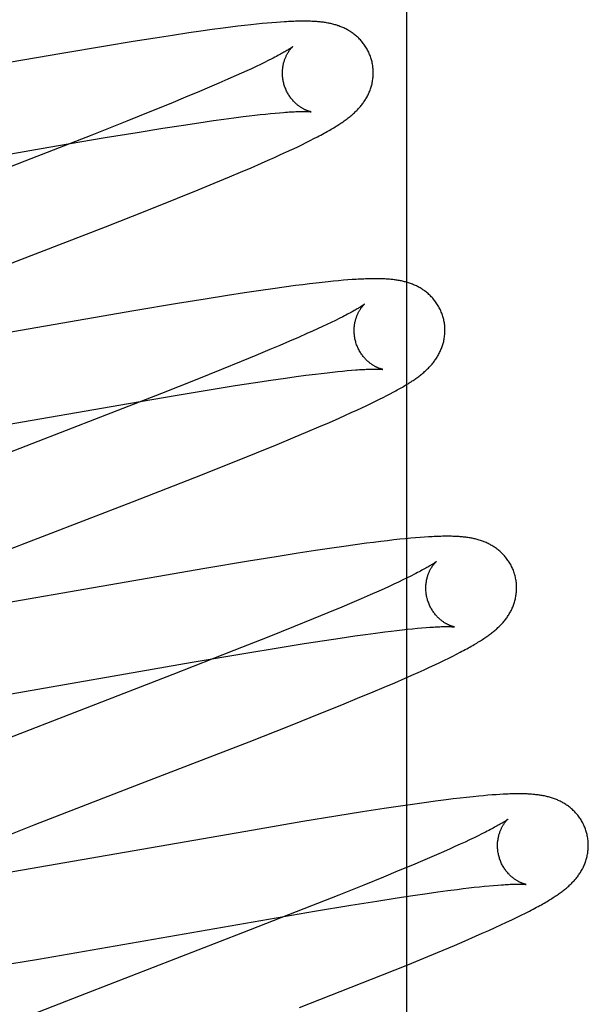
# Model space of a CAD drawing. Header units: inches. Extents: x 0 to 288, y 0 to 186.
# Tile 54 of 73: x 98.345 to 98.471, y 95.723 to 95.94. Entities that reach past the tile are written whole.
import ezdxf

# ---------------------------------------------------------------- set-up
doc = ezdxf.new("R2010")
doc.units = ezdxf.units.IN
doc.header["$LTSCALE"] = 15.847458
doc.header["$MEASUREMENT"] = 0
doc.linetypes.add('HIDDEN', pattern=[0.2, 0.1, -0.1])
doc.layers.add('DEFAULT_2', color=8, linetype='HIDDEN')

msp = doc.modelspace()

# ---------------------------------------------------------------- linework, layer by layer
at = {"layer": 'DEFAULT_2', "color": 8, "linetype": 'HIDDEN'}
for p, q in [((98.43054, 91.86159), (98.43054, 97.3621)), ((98.40273, 95.93935), (98.4018, 95.93928)), ((98.38513, 95.93734), (98.38251, 95.93696)), ((98.38766, 95.93769), (98.38513, 95.93734)), ((98.39011, 95.93802), (98.38766, 95.93769)), ((98.39171, 95.93822), (98.39011, 95.93802)), ((98.39327, 95.93842), (98.39171, 95.93822)), ((98.39476, 95.93859), (98.39327, 95.93842)), ((98.39615, 95.93875), (98.39476, 95.93859)), ((98.39744, 95.93889), (98.39615, 95.93875)), ((98.39864, 95.93901), (98.39744, 95.93889)), ((98.39976, 95.93911), (98.39864, 95.93901)), ((98.40081, 95.9392), (98.39976, 95.93911)), ((98.4018, 95.93928), (98.40081, 95.9392)), ((98.37025, 95.93506), (98.36415, 95.93407)), ((98.37513, 95.93584), (98.37025, 95.93506)), ((98.37889, 95.93642), (98.37513, 95.93584)), ((98.38251, 95.93696), (98.37889, 95.93642)), ((98.36415, 95.93407), (98.35454, 95.93245)), ((98.35454, 95.93245), (98.30465, 95.92377)), ((98.39999, 95.93085), (98.39916, 95.93044)), ((98.40076, 95.93124), (98.39999, 95.93085)), ((98.39526, 95.92859), (98.39414, 95.92808)), ((98.39632, 95.92908), (98.39526, 95.92859)), ((98.39733, 95.92955), (98.39632, 95.92908)), ((98.39827, 95.93001), (98.39733, 95.92955)), ((98.39916, 95.93044), (98.39827, 95.93001)), ((98.39112, 95.92673), (98.38915, 95.92587)), ((98.39297, 95.92755), (98.39112, 95.92673)), ((98.39414, 95.92808), (98.39297, 95.92755)), ((98.38707, 95.92497), (98.38489, 95.92405)), ((98.38915, 95.92587), (98.38707, 95.92497)), ((98.38181, 95.92276), (98.37857, 95.92142)), ((98.38489, 95.92405), (98.38181, 95.92276)), ((98.37857, 95.92142), (98.37429, 95.91968)), ((98.37429, 95.91968), (98.36884, 95.91749)), ((98.38471, 95.91716), (98.38793, 95.91763)), ((98.38793, 95.91763), (98.39023, 95.91795)), ((98.39023, 95.91795), (98.39241, 95.91824)), ((98.39241, 95.91824), (98.39448, 95.91851)), ((98.39448, 95.91851), (98.39579, 95.91867)), ((98.39579, 95.91867), (98.39705, 95.91882)), ((98.39705, 95.91882), (98.39826, 95.91896)), ((98.39826, 95.91896), (98.3994, 95.91908)), ((98.3994, 95.91908), (98.40049, 95.91919)), ((98.40049, 95.91919), (98.40152, 95.91929)), ((98.40152, 95.91929), (98.40249, 95.91937)), ((98.36884, 95.91749), (98.36113, 95.91443)), ((98.37111, 95.91504), (98.37681, 95.91596)), ((98.37681, 95.91596), (98.3813, 95.91665)), ((98.3813, 95.91665), (98.38471, 95.91716)), ((98.36113, 95.91443), (98.3477, 95.90919)), ((98.35338, 95.91206), (98.36406, 95.91387)), ((98.36406, 95.91387), (98.37111, 95.91504)), ((98.40924, 95.91322), (98.41008, 95.91365)), ((98.41008, 95.91365), (98.41086, 95.91406)), ((98.30204, 95.90313), (98.35338, 95.91206)), ((98.40402, 95.91071), (98.40522, 95.91127)), ((98.40522, 95.91127), (98.40634, 95.9118)), ((98.40634, 95.9118), (98.40738, 95.9123)), ((98.40738, 95.9123), (98.40835, 95.91278)), ((98.40835, 95.91278), (98.40924, 95.91322)), ((98.3477, 95.90919), (98.30656, 95.89323)), ((98.39999, 95.90889), (98.4014, 95.90951)), ((98.4014, 95.90951), (98.40274, 95.91012)), ((98.40274, 95.91012), (98.40402, 95.91071)), ((98.39389, 95.90624), (98.39625, 95.90725)), ((98.39625, 95.90725), (98.39853, 95.90824)), ((98.39853, 95.90824), (98.39999, 95.90889)), ((98.38808, 95.90381), (98.39145, 95.90522)), ((98.39145, 95.90522), (98.39389, 95.90624)), ((98.38457, 95.90237), (98.38808, 95.90381)), ((98.37327, 95.89783), (98.37999, 95.90052)), ((98.37999, 95.90052), (98.38457, 95.90237)), ((98.36416, 95.89424), (98.37327, 95.89783)), ((98.40353, 95.88091), (98.40098, 95.88056)), ((98.406, 95.88124), (98.40353, 95.88091)), ((98.40759, 95.88144), (98.406, 95.88124)), ((98.4091, 95.88163), (98.40759, 95.88144)), ((98.41053, 95.8818), (98.4091, 95.88163)), ((98.41189, 95.88195), (98.41053, 95.8818)), ((98.41317, 95.88209), (98.41189, 95.88195)), ((98.41438, 95.88221), (98.41317, 95.88209)), ((98.4155, 95.88232), (98.41438, 95.88221)), ((98.41657, 95.88241), (98.4155, 95.88232)), ((98.41756, 95.88249), (98.41657, 95.88241)), ((98.41851, 95.88256), (98.41756, 95.88249)), ((98.391, 95.87906), (98.38612, 95.87829)), ((98.39475, 95.87964), (98.391, 95.87906)), ((98.39837, 95.88018), (98.39475, 95.87964)), ((98.40098, 95.88056), (98.39837, 95.88018)), ((98.38001, 95.87729), (98.3704, 95.87567)), ((98.38612, 95.87829), (98.38001, 95.87729)), ((98.3704, 95.87567), (98.32048, 95.86698)), ((98.41641, 95.87438), (98.41563, 95.87399)), ((98.41192, 95.8722), (98.41085, 95.87171)), ((98.41294, 95.87268), (98.41192, 95.8722)), ((98.41389, 95.87314), (98.41294, 95.87268)), ((98.41479, 95.87357), (98.41389, 95.87314)), ((98.41563, 95.87399), (98.41479, 95.87357)), ((98.40854, 95.87066), (98.40667, 95.86983)), ((98.40972, 95.87119), (98.40854, 95.87066)), ((98.41085, 95.87171), (98.40972, 95.87119)), ((98.40259, 95.86807), (98.40039, 95.86713)), ((98.40468, 95.86897), (98.40259, 95.86807)), ((98.40667, 95.86983), (98.40468, 95.86897)), ((98.39729, 95.86584), (98.39403, 95.86449)), ((98.40039, 95.86713), (98.39729, 95.86584)), ((98.39403, 95.86449), (98.38972, 95.86274)), ((98.38972, 95.86274), (98.38425, 95.86055)), ((98.40383, 95.86086), (98.40613, 95.86118)), ((98.40613, 95.86118), (98.40831, 95.86147)), ((98.40831, 95.86147), (98.41038, 95.86173)), ((98.41038, 95.86173), (98.41169, 95.86189)), ((98.41169, 95.86189), (98.41295, 95.86204)), ((98.41295, 95.86204), (98.41415, 95.86218)), ((98.41415, 95.86218), (98.4153, 95.8623)), ((98.4153, 95.8623), (98.41638, 95.86241)), ((98.41638, 95.86241), (98.41741, 95.8625)), ((98.41741, 95.8625), (98.41837, 95.86259)), ((98.38425, 95.86055), (98.37651, 95.85748)), ((98.387, 95.85826), (98.39271, 95.85918)), ((98.39271, 95.85918), (98.3972, 95.85988)), ((98.3972, 95.85988), (98.40061, 95.86039)), ((98.40061, 95.86039), (98.40383, 95.86086)), ((98.37651, 95.85748), (98.36303, 95.85222)), ((98.36924, 95.85528), (98.37994, 95.8571)), ((98.37994, 95.8571), (98.387, 95.85826)), ((98.42535, 95.85659), (98.42611, 95.85699)), ((98.42611, 95.85699), (98.42683, 95.85736)), ((98.42683, 95.85736), (98.4275, 95.85772)), ((98.31778, 95.84633), (98.36924, 95.85528)), ((98.42065, 95.85431), (98.42172, 95.85481)), ((98.42172, 95.85481), (98.42272, 95.85529)), ((98.42272, 95.85529), (98.42365, 95.85575)), ((98.42365, 95.85575), (98.42453, 95.85618)), ((98.42453, 95.85618), (98.42535, 95.85659)), ((98.41565, 95.85204), (98.41701, 95.85265)), ((98.41701, 95.85265), (98.4183, 95.85323)), ((98.4183, 95.85323), (98.41951, 95.85378)), ((98.41951, 95.85378), (98.42065, 95.85431)), ((98.36303, 95.85222), (98.3353, 95.84148)), ((98.41116, 95.85009), (98.41348, 95.85108)), ((98.41348, 95.85108), (98.41565, 95.85204)), ((98.40542, 95.84766), (98.40875, 95.84906)), ((98.40875, 95.84906), (98.41116, 95.85009)), ((98.39745, 95.8444), (98.40197, 95.84624)), ((98.40197, 95.84624), (98.40542, 95.84766)), ((98.39177, 95.84212), (98.39745, 95.8444)), ((98.3838, 95.83896), (98.39177, 95.84212)), ((98.37007, 95.8336), (98.3838, 95.83896)), ((98.33218, 95.81892), (98.37007, 95.8336)), ((98.42162, 95.82443), (98.41917, 95.8241)), ((98.42321, 95.82463), (98.42162, 95.82443)), ((98.42477, 95.82482), (98.42321, 95.82463)), ((98.42628, 95.825), (98.42477, 95.82482)), ((98.4277, 95.82516), (98.42628, 95.825)), ((98.42902, 95.8253), (98.4277, 95.82516)), ((98.43025, 95.82543), (98.42902, 95.8253)), ((98.4314, 95.82554), (98.43025, 95.82543)), ((98.43246, 95.82563), (98.4314, 95.82554)), ((98.43346, 95.82571), (98.43246, 95.82563)), ((98.4344, 95.82578), (98.43346, 95.82571)), ((98.40663, 95.82225), (98.40175, 95.82147)), ((98.41039, 95.82282), (98.40663, 95.82225)), ((98.41401, 95.82337), (98.41039, 95.82282)), ((98.41663, 95.82374), (98.41401, 95.82337)), ((98.41917, 95.8241), (98.41663, 95.82374)), ((98.39565, 95.82047), (98.38604, 95.81885)), ((98.40175, 95.82147), (98.39565, 95.82047)), ((98.38604, 95.81885), (98.33616, 95.81017)), ((98.42872, 95.81588), (98.4277, 95.81541)), ((98.42967, 95.81634), (98.42872, 95.81588)), ((98.43057, 95.81677), (98.42967, 95.81634)), ((98.43141, 95.81719), (98.43057, 95.81677)), ((98.43219, 95.81758), (98.43141, 95.81719)), ((98.42433, 95.81387), (98.42247, 95.81305)), ((98.42551, 95.8144), (98.42433, 95.81387)), ((98.42663, 95.81491), (98.42551, 95.8144)), ((98.4277, 95.81541), (98.42663, 95.81491)), ((98.41841, 95.81129), (98.41621, 95.81036)), ((98.42049, 95.81218), (98.41841, 95.81129)), ((98.42247, 95.81305), (98.42049, 95.81218)), ((98.41313, 95.80907), (98.40989, 95.80773)), ((98.41621, 95.81036), (98.41313, 95.80907)), ((98.40989, 95.80773), (98.4056, 95.80599)), ((98.4056, 95.80599), (98.40015, 95.8038)), ((98.42363, 95.80461), (98.42572, 95.80488)), ((98.42572, 95.80488), (98.42705, 95.80505)), ((98.42705, 95.80505), (98.42833, 95.8052)), ((98.42833, 95.8052), (98.42954, 95.80534)), ((98.42954, 95.80534), (98.43071, 95.80547)), ((98.43071, 95.80547), (98.43181, 95.80558)), ((98.43181, 95.80558), (98.43285, 95.80568)), ((98.43285, 95.80568), (98.43384, 95.80577)), ((98.43384, 95.80577), (98.43476, 95.80584)), ((98.40015, 95.8038), (98.39244, 95.80075)), ((98.40792, 95.8023), (98.41243, 95.803)), ((98.41243, 95.803), (98.41586, 95.80352)), ((98.41586, 95.80352), (98.41911, 95.80399)), ((98.41911, 95.80399), (98.42143, 95.80432)), ((98.42143, 95.80432), (98.42363, 95.80461)), ((98.39244, 95.80075), (98.37902, 95.79551)), ((98.3951, 95.8002), (98.40218, 95.80137)), ((98.40218, 95.80137), (98.40792, 95.8023)), ((98.44151, 95.79999), (98.4423, 95.8004)), ((98.38327, 95.79818), (98.3951, 95.8002)), ((98.4378, 95.79816), (98.43882, 95.79865)), ((98.43882, 95.79865), (98.43977, 95.79912)), ((98.43977, 95.79912), (98.44067, 95.79956)), ((98.44067, 95.79956), (98.44151, 95.79999)), ((98.33414, 95.78963), (98.38327, 95.79818)), ((98.433, 95.79594), (98.43432, 95.79654)), ((98.43432, 95.79654), (98.43556, 95.79711)), ((98.43556, 95.79711), (98.43672, 95.79765)), ((98.43672, 95.79765), (98.4378, 95.79816)), ((98.37902, 95.79551), (98.33798, 95.77959)), ((98.42786, 95.79368), (98.43013, 95.79467)), ((98.43013, 95.79467), (98.4316, 95.79532)), ((98.4316, 95.79532), (98.433, 95.79594)), ((98.42308, 95.79165), (98.42551, 95.79268)), ((98.42551, 95.79268), (98.42786, 95.79368)), ((98.41619, 95.7888), (98.4197, 95.79025)), ((98.4197, 95.79025), (98.42308, 95.79165)), ((98.41161, 95.78695), (98.41619, 95.7888)), ((98.40489, 95.78426), (98.41161, 95.78695)), ((98.39577, 95.78067), (98.40489, 95.78426)), ((98.4392, 95.76786), (98.43682, 95.76756)), ((98.44074, 95.76805), (98.4392, 95.76786)), ((98.44225, 95.76823), (98.44074, 95.76805)), ((98.44371, 95.7684), (98.44225, 95.76823)), ((98.44515, 95.76855), (98.44371, 95.7684)), ((98.44637, 95.76867), (98.44515, 95.76855)), ((98.44742, 95.76877), (98.44637, 95.76867)), ((98.44841, 95.76885), (98.44742, 95.76877)), ((98.44933, 95.76892), (98.44841, 95.76885)), ((98.45019, 95.76898), (98.44933, 95.76892)), ((98.451, 95.76904), (98.45019, 95.76898)), ((98.45177, 95.76908), (98.451, 95.76904)), ((98.42554, 95.76594), (98.4208, 95.7652)), ((98.42917, 95.76648), (98.42554, 95.76594)), ((98.4318, 95.76686), (98.42917, 95.76648)), ((98.43435, 95.76722), (98.4318, 95.76686)), ((98.43682, 95.76756), (98.43435, 95.76722)), ((98.41487, 95.76424), (98.40761, 95.76304)), ((98.4208, 95.7652), (98.41487, 95.76424)), ((98.33649, 95.75761), (98.34847, 95.76232)), ((98.40761, 95.76304), (98.39672, 95.76119)), ((98.39672, 95.76119), (98.35137, 95.75328)), ((98.44534, 95.75949), (98.44437, 95.75903)), ((98.44624, 95.75993), (98.44534, 95.75949)), ((98.44709, 95.76034), (98.44624, 95.75993)), ((98.44788, 95.76074), (98.44709, 95.76034)), ((98.43994, 95.757), (98.43806, 95.75617)), ((98.44113, 95.75753), (98.43994, 95.757)), ((98.44227, 95.75805), (98.44113, 95.75753)), ((98.44335, 95.75855), (98.44227, 95.75805)), ((98.44437, 95.75903), (98.44335, 95.75855)), ((98.43607, 95.7553), (98.43397, 95.7544)), ((98.43806, 95.75617), (98.43607, 95.7553)), ((98.35137, 95.75328), (98.33872, 95.75113)), ((98.43176, 95.75346), (98.42865, 95.75216)), ((98.43397, 95.7544), (98.43176, 95.75346)), ((98.42538, 95.75082), (98.42106, 95.74906)), ((98.42865, 95.75216), (98.42538, 95.75082)), ((98.42106, 95.74906), (98.41558, 95.74686)), ((98.44161, 95.74811), (98.44293, 95.74827)), ((98.44293, 95.74827), (98.44419, 95.74842)), ((98.44419, 95.74842), (98.4454, 95.74856)), ((98.4454, 95.74856), (98.44655, 95.74868)), ((98.44655, 95.74868), (98.44765, 95.74879)), ((98.44765, 95.74879), (98.44867, 95.74889)), ((98.44867, 95.74889), (98.44963, 95.74898)), ((98.44963, 95.74898), (98.45056, 95.74905)), ((98.41558, 95.74686), (98.40783, 95.7438)), ((98.42393, 95.74554), (98.42842, 95.74624)), ((98.42842, 95.74624), (98.43182, 95.74675)), ((98.43182, 95.74675), (98.43504, 95.74722)), ((98.43504, 95.74722), (98.43734, 95.74754)), ((98.43734, 95.74754), (98.43953, 95.74784)), ((98.43953, 95.74784), (98.44161, 95.74811)), ((98.41017, 95.74329), (98.41823, 95.74463)), ((98.41823, 95.74463), (98.42393, 95.74554)), ((98.40783, 95.7438), (98.39434, 95.73853)), ((98.39835, 95.74127), (98.41017, 95.74329)), ((98.45363, 95.74139), (98.45471, 95.74191)), ((98.45471, 95.74191), (98.45571, 95.7424)), ((98.45571, 95.7424), (98.45665, 95.74287)), ((98.45665, 95.74287), (98.45752, 95.74332)), ((98.34941, 95.73275), (98.39835, 95.74127)), ((98.4486, 95.73906), (98.44997, 95.73969)), ((98.44997, 95.73969), (98.45127, 95.74028)), ((98.45127, 95.74028), (98.45249, 95.74085)), ((98.45249, 95.74085), (98.45363, 95.74139)), ((98.39434, 95.73853), (98.35987, 95.72518)), ((98.44337, 95.73677), (98.44566, 95.73777)), ((98.44566, 95.73777), (98.44715, 95.73842)), ((98.44715, 95.73842), (98.4486, 95.73906)), ((98.43856, 95.73473), (98.441, 95.73576)), ((98.441, 95.73576), (98.44337, 95.73677)), ((98.43073, 95.7315), (98.43516, 95.73332)), ((98.43516, 95.73332), (98.43856, 95.73473)), ((98.33899, 95.731), (98.34941, 95.73275)), ((98.42514, 95.72925), (98.43073, 95.7315)), ((98.41828, 95.72652), (98.42514, 95.72925)), ((98.35987, 95.72518), (98.34654, 95.71995)), ((98.4069, 95.72206), (98.41828, 95.72652))]:
    msp.add_line(p, q, dxfattribs=at)
for points in [[(98.42274, 95.93102), (98.42268, 95.93124), (98.4226, 95.93148), (98.42252, 95.93173), (98.42243, 95.93197), (98.42234, 95.93221), (98.42223, 95.93245), (98.42213, 95.93269), (98.42201, 95.93292), (98.4219, 95.93315), (98.42177, 95.93338), (98.42165, 95.9336), (98.42151, 95.93382), (98.42137, 95.93403), (98.42123, 95.93424), (98.42109, 95.93445), (98.42094, 95.93465), (98.42078, 95.93485), (98.42062, 95.93504), (98.42046, 95.93523), (98.42029, 95.93541), (98.42012, 95.93559), (98.41995, 95.93577), (98.41978, 95.93594), (98.4196, 95.9361), (98.41942, 95.93626), (98.41924, 95.93642), (98.41905, 95.93657), (98.41887, 95.93671), (98.41868, 95.93686), (98.41848, 95.93699), (98.41829, 95.93713), (98.41809, 95.93726), (98.41789, 95.93738), (98.41769, 95.9375), (98.41748, 95.93762), (98.41728, 95.93773), (98.41707, 95.93784), (98.41686, 95.93795), (98.41665, 95.93805), (98.41644, 95.93814), (98.41623, 95.93823), (98.41602, 95.93832), (98.4158, 95.93841), (98.41558, 95.93849), (98.41536, 95.93856), (98.41514, 95.93864), (98.41492, 95.93871), (98.41469, 95.93877), (98.41447, 95.93884), (98.41424, 95.9389), (98.41401, 95.93895), (98.41379, 95.93901), (98.41356, 95.93906), (98.41333, 95.9391), (98.4131, 95.93915), (98.41286, 95.93919), (98.41263, 95.93923), (98.4124, 95.93926), (98.41216, 95.9393), (98.41192, 95.93933), (98.41168, 95.93936), (98.41143, 95.93938), (98.41119, 95.93941), (98.41093, 95.93943), (98.41068, 95.93945), (98.41041, 95.93947), (98.41015, 95.93949), (98.40987, 95.9395), (98.40959, 95.93951), (98.40931, 95.93953), (98.40901, 95.93953), (98.40871, 95.93954), (98.4084, 95.93955), (98.40809, 95.93955), (98.40776, 95.93955), (98.40743, 95.93955), (98.40709, 95.93954), (98.40674, 95.93954), (98.40638, 95.93953), (98.40602, 95.93952), (98.40564, 95.93951), (98.40526, 95.93949), (98.40486, 95.93948), (98.40446, 95.93946), (98.40404, 95.93943), (98.40361, 95.93941), (98.40273, 95.93935)], [(98.40542, 95.93396), (98.40541, 95.93395), (98.4054, 95.93394), (98.40537, 95.93392), (98.40534, 95.9339), (98.4053, 95.93386), (98.40525, 95.93383), (98.40518, 95.93378), (98.40511, 95.93373), (98.40503, 95.93367), (98.40493, 95.9336), (98.40482, 95.93353), (98.4047, 95.93345), (98.40456, 95.93336), (98.40441, 95.93327), (98.40425, 95.93317), (98.40407, 95.93306), (98.40388, 95.93295), (98.40367, 95.93282), (98.40345, 95.93269), (98.40321, 95.93256), (98.40296, 95.93242), (98.40269, 95.93227), (98.40241, 95.93211), (98.40211, 95.93195), (98.40179, 95.93178), (98.40146, 95.93161), (98.40112, 95.93143), (98.40076, 95.93124)], [(98.40347, 95.92567), (98.40342, 95.92586), (98.40337, 95.9261), (98.40332, 95.92633), (98.40327, 95.92657), (98.40324, 95.9268), (98.4032, 95.92704), (98.40318, 95.92727), (98.40316, 95.9275), (98.40315, 95.92774), (98.40314, 95.92797), (98.40314, 95.9282), (98.40314, 95.92842), (98.40315, 95.92865), (98.40317, 95.92887), (98.40319, 95.92908), (98.40322, 95.92929), (98.40325, 95.9295), (98.40328, 95.92971), (98.40332, 95.92991), (98.40336, 95.9301), (98.4034, 95.93029), (98.40345, 95.93048), (98.4035, 95.93066), (98.40356, 95.93083), (98.40361, 95.931), (98.40367, 95.93116), (98.40373, 95.93132), (98.40379, 95.93148), (98.40385, 95.93163), (98.40392, 95.93177), (98.40398, 95.93191), (98.40405, 95.93205), (98.40411, 95.93218), (98.40418, 95.9323), (98.40425, 95.93242), (98.40431, 95.93254), (98.40438, 95.93265), (98.40444, 95.93275), (98.40451, 95.93285), (98.40457, 95.93295), (98.40464, 95.93304), (98.4047, 95.93313), (98.40476, 95.93322), (98.40482, 95.9333), (98.40488, 95.93337), (98.40494, 95.93345), (98.405, 95.93351), (98.40505, 95.93358), (98.4051, 95.93364), (98.40515, 95.93369), (98.4052, 95.93374), (98.40524, 95.93378), (98.40528, 95.93382), (98.40531, 95.93386), (98.40535, 95.93389), (98.40537, 95.93391), (98.40539, 95.93393), (98.40541, 95.93395), (98.40542, 95.93396), (98.40542, 95.93396)], [(98.41086, 95.91406), (98.41124, 95.91426), (98.4116, 95.91445), (98.41195, 95.91464), (98.41229, 95.91483), (98.41263, 95.91501), (98.41295, 95.9152), (98.41327, 95.91537), (98.41357, 95.91555), (98.41387, 95.91573), (98.41416, 95.9159), (98.41445, 95.91607), (98.41473, 95.91624), (98.415, 95.91641), (98.41526, 95.91657), (98.41552, 95.91674), (98.41577, 95.9169), (98.41602, 95.91707), (98.41626, 95.91723), (98.4165, 95.91739), (98.41673, 95.91756), (98.41696, 95.91772), (98.41718, 95.91788), (98.4174, 95.91804), (98.41761, 95.91821), (98.41782, 95.91837), (98.41802, 95.91853), (98.41822, 95.9187), (98.41842, 95.91886), (98.41861, 95.91903), (98.41879, 95.91919), (98.41898, 95.91936), (98.41915, 95.91953), (98.41933, 95.9197), (98.4195, 95.91987), (98.41967, 95.92004), (98.41983, 95.92021), (98.41999, 95.92039), (98.42015, 95.92057), (98.42031, 95.92075), (98.42046, 95.92093), (98.4206, 95.92111), (98.42074, 95.9213), (98.42088, 95.92148), (98.42102, 95.92167), (98.42115, 95.92186), (98.42128, 95.92206), (98.4214, 95.92225), (98.42153, 95.92245), (98.42164, 95.92266), (98.42176, 95.92287), (98.42187, 95.92307), (98.42198, 95.92329), (98.42208, 95.9235), (98.42218, 95.92371), (98.42227, 95.92393), (98.42236, 95.92415), (98.42245, 95.92437), (98.42253, 95.9246), (98.4226, 95.92482), (98.42267, 95.92505), (98.42274, 95.92529), (98.4228, 95.92552), (98.42286, 95.92576), (98.42291, 95.926), (98.42296, 95.92624), (98.423, 95.92649), (98.42304, 95.92674), (98.42307, 95.92699), (98.42309, 95.92724), (98.42311, 95.92749), (98.42312, 95.92774), (98.42313, 95.928), (98.42313, 95.92825), (98.42313, 95.92851), (98.42312, 95.92877), (98.4231, 95.92902), (98.42307, 95.92928), (98.42304, 95.92954), (98.42301, 95.9298), (98.42297, 95.93005), (98.42292, 95.93031), (98.42286, 95.93056), (98.4228, 95.93081), (98.42274, 95.93102)], [(98.40942, 95.91957), (98.40943, 95.91957), (98.40942, 95.91957), (98.40941, 95.91957), (98.40938, 95.91958), (98.40935, 95.91958), (98.40932, 95.91959), (98.40928, 95.9196), (98.40923, 95.91961), (98.40917, 95.91962), (98.40912, 95.91964), (98.40905, 95.91966), (98.40898, 95.91968), (98.40891, 95.9197), (98.40883, 95.91973), (98.40875, 95.91976), (98.40866, 95.91979), (98.40857, 95.91983), (98.40848, 95.91986), (98.40838, 95.9199), (98.40828, 95.91995), (98.40818, 95.91999), (98.40807, 95.92004), (98.40796, 95.9201), (98.40785, 95.92015), (98.40774, 95.92021), (98.40762, 95.92028), (98.4075, 95.92035), (98.40738, 95.92042), (98.40726, 95.9205), (98.40714, 95.92058), (98.40701, 95.92066), (98.40688, 95.92075), (98.40675, 95.92085), (98.40661, 95.92095), (98.40648, 95.92106), (98.40635, 95.92117), (98.40621, 95.92128), (98.40608, 95.9214), (98.40594, 95.92153), (98.4058, 95.92167), (98.40567, 95.92181), (98.40553, 95.92195), (98.40539, 95.9221), (98.40526, 95.92226), (98.40512, 95.92243), (98.40499, 95.9226), (98.40486, 95.92277), (98.40474, 95.92295), (98.40461, 95.92314), (98.40449, 95.92333), (98.40438, 95.92352), (98.40426, 95.92372), (98.40415, 95.92393), (98.40405, 95.92414), (98.40395, 95.92435), (98.40386, 95.92457), (98.40377, 95.92479), (98.40368, 95.92501), (98.40361, 95.92524), (98.40353, 95.92547), (98.40347, 95.92567)], [(98.40249, 95.91937), (98.4034, 95.91944), (98.40383, 95.91947), (98.40424, 95.9195), (98.40463, 95.91953), (98.40502, 95.91955), (98.40538, 95.91957), (98.40573, 95.91959), (98.40606, 95.9196), (98.40637, 95.91961), (98.40667, 95.91962), (98.40695, 95.91963), (98.40722, 95.91964), (98.40747, 95.91964), (98.4077, 95.91964), (98.40791, 95.91964), (98.40811, 95.91964), (98.40829, 95.91964), (98.40846, 95.91963), (98.40861, 95.91963), (98.40874, 95.91962), (98.40886, 95.91962), (98.40897, 95.91961), (98.40907, 95.9196), (98.40915, 95.9196), (98.40922, 95.91959), (98.40928, 95.91958), (98.40933, 95.91958), (98.40937, 95.91957), (98.4094, 95.91957), (98.40942, 95.91957), (98.40942, 95.91957)], [(98.31686, 95.87589), (98.34031, 95.88499), (98.36416, 95.89424)], [(98.43853, 95.87423), (98.43847, 95.87445), (98.43839, 95.87469), (98.43831, 95.87494), (98.43822, 95.87518), (98.43813, 95.87542), (98.43802, 95.87566), (98.43792, 95.8759), (98.43781, 95.87613), (98.43769, 95.87636), (98.43756, 95.87659), (98.43744, 95.87681), (98.4373, 95.87703), (98.43716, 95.87724), (98.43702, 95.87745), (98.43688, 95.87766), (98.43672, 95.87786), (98.43657, 95.87806), (98.43641, 95.87825), (98.43625, 95.87844), (98.43608, 95.87863), (98.43591, 95.8788), (98.43574, 95.87898), (98.43557, 95.87915), (98.43539, 95.87931), (98.43521, 95.87947), (98.43503, 95.87963), (98.43484, 95.87978), (98.43465, 95.87993), (98.43446, 95.88007), (98.43427, 95.88021), (98.43408, 95.88034), (98.43388, 95.88047), (98.43368, 95.88059), (98.43347, 95.88072), (98.43327, 95.88083), (98.43306, 95.88095), (98.43286, 95.88105), (98.43265, 95.88116), (98.43244, 95.88126), (98.43223, 95.88135), (98.43202, 95.88144), (98.4318, 95.88153), (98.43159, 95.88162), (98.43137, 95.8817), (98.43115, 95.88177), (98.43092, 95.88185), (98.4307, 95.88192), (98.43048, 95.88198), (98.43025, 95.88205), (98.43003, 95.88211), (98.4298, 95.88216), (98.42957, 95.88222), (98.42934, 95.88227), (98.42911, 95.88231), (98.42889, 95.88236), (98.42865, 95.8824), (98.42842, 95.88244), (98.42819, 95.88247), (98.42795, 95.8825), (98.42772, 95.88254), (98.42748, 95.88256), (98.42723, 95.88259), (98.42699, 95.88262), (98.42674, 95.88264), (98.42648, 95.88266), (98.42622, 95.88268), (98.42595, 95.88269), (98.42568, 95.88271), (98.4254, 95.88272), (98.42511, 95.88273), (98.42482, 95.88274), (98.42452, 95.88275), (98.42421, 95.88275), (98.42389, 95.88276), (98.42356, 95.88276), (98.42323, 95.88276), (98.42289, 95.88275), (98.42254, 95.88275), (98.42218, 95.88274), (98.42181, 95.88273), (98.42144, 95.88272), (98.42105, 95.8827), (98.42065, 95.88268), (98.42024, 95.88266), (98.41983, 95.88264), (98.4194, 95.88262), (98.41851, 95.88256)], [(98.42121, 95.87717), (98.42121, 95.87716), (98.42119, 95.87715), (98.42117, 95.87713), (98.42114, 95.87711), (98.4211, 95.87708), (98.42105, 95.87705), (98.42099, 95.877), (98.42092, 95.87695), (98.42084, 95.8769), (98.42075, 95.87684), (98.42065, 95.87677), (98.42054, 95.87669), (98.42041, 95.87661), (98.42027, 95.87652), (98.42012, 95.87643), (98.41995, 95.87633), (98.41978, 95.87622), (98.41958, 95.8761), (98.41937, 95.87598), (98.41915, 95.87585), (98.41891, 95.87572), (98.41866, 95.87557), (98.41838, 95.87542), (98.4181, 95.87527), (98.41779, 95.8751), (98.41747, 95.87493), (98.41713, 95.87475), (98.41678, 95.87457), (98.41641, 95.87438)], [(98.41927, 95.86887), (98.41921, 95.86907), (98.41916, 95.86931), (98.41911, 95.86954), (98.41906, 95.86978), (98.41903, 95.87001), (98.41899, 95.87025), (98.41897, 95.87048), (98.41895, 95.87071), (98.41894, 95.87095), (98.41893, 95.87118), (98.41893, 95.8714), (98.41894, 95.87163), (98.41895, 95.87185), (98.41896, 95.87207), (98.41898, 95.87229), (98.41901, 95.8725), (98.41904, 95.87271), (98.41907, 95.87292), (98.41911, 95.87312), (98.41915, 95.87332), (98.4192, 95.87351), (98.41924, 95.87369), (98.4193, 95.87387), (98.41935, 95.87405), (98.41941, 95.87422), (98.41946, 95.87438), (98.41952, 95.87454), (98.41958, 95.87469), (98.41965, 95.87484), (98.41971, 95.87499), (98.41978, 95.87513), (98.41984, 95.87526), (98.41991, 95.87539), (98.41997, 95.87552), (98.42004, 95.87564), (98.42011, 95.87575), (98.42017, 95.87586), (98.42024, 95.87597), (98.4203, 95.87607), (98.42037, 95.87617), (98.42043, 95.87626), (98.4205, 95.87635), (98.42056, 95.87643), (98.42062, 95.87651), (98.42068, 95.87659), (98.42074, 95.87666), (98.42079, 95.87673), (98.42084, 95.87679), (98.4209, 95.87685), (98.42094, 95.8769), (98.42099, 95.87695), (98.42103, 95.87699), (98.42107, 95.87703), (98.42111, 95.87707), (98.42114, 95.8771), (98.42116, 95.87712), (98.42118, 95.87714), (98.4212, 95.87716), (98.42121, 95.87717), (98.42121, 95.87717)], [(98.4275, 95.85772), (98.42782, 95.85789), (98.42813, 95.85806), (98.42843, 95.85823), (98.42872, 95.85839), (98.42901, 95.85855), (98.42928, 95.85871), (98.42955, 95.85887), (98.42981, 95.85902), (98.43007, 95.85918), (98.43032, 95.85933), (98.43056, 95.85948), (98.4308, 95.85962), (98.43103, 95.85977), (98.43126, 95.85992), (98.43149, 95.86006), (98.43171, 95.86021), (98.43192, 95.86035), (98.43213, 95.86049), (98.43234, 95.86064), (98.43255, 95.86078), (98.43275, 95.86093), (98.43294, 95.86107), (98.43314, 95.86122), (98.43333, 95.86136), (98.43352, 95.86151), (98.43371, 95.86166), (98.43389, 95.86181), (98.43407, 95.86196), (98.43425, 95.86211), (98.43443, 95.86227), (98.43461, 95.86242), (98.43478, 95.86258), (98.43495, 95.86274), (98.43512, 95.8629), (98.43529, 95.86307), (98.43545, 95.86324), (98.43561, 95.86341), (98.43577, 95.86358), (98.43593, 95.86376), (98.43608, 95.86394), (98.43623, 95.86412), (98.43638, 95.8643), (98.43652, 95.86448), (98.43666, 95.86467), (98.43679, 95.86486), (98.43692, 95.86505), (98.43705, 95.86524), (98.43718, 95.86544), (98.4373, 95.86564), (98.43742, 95.86584), (98.43754, 95.86605), (98.43765, 95.86626), (98.43776, 95.86647), (98.43786, 95.86668), (98.43796, 95.8669), (98.43805, 95.86712), (98.43814, 95.86734), (98.43823, 95.86756), (98.43831, 95.86778), (98.43839, 95.86801), (98.43846, 95.86824), (98.43853, 95.86847), (98.43859, 95.86871), (98.43865, 95.86895), (98.4387, 95.86919), (98.43875, 95.86944), (98.43879, 95.86968), (98.43883, 95.86993), (98.43886, 95.87018), (98.43888, 95.87043), (98.4389, 95.87069), (98.43891, 95.87094), (98.43892, 95.8712), (98.43892, 95.87145), (98.43892, 95.87171), (98.43891, 95.87197), (98.43889, 95.87223), (98.43887, 95.87249), (98.43884, 95.87274), (98.4388, 95.873), (98.43876, 95.87326), (98.43871, 95.87351), (98.43865, 95.87377), (98.43859, 95.87402), (98.43853, 95.87423)], [(98.42521, 95.86278), (98.42522, 95.86278), (98.42521, 95.86278), (98.4252, 95.86278), (98.42518, 95.86278), (98.42515, 95.86279), (98.42511, 95.8628), (98.42507, 95.86281), (98.42503, 95.86282), (98.42497, 95.86283), (98.42491, 95.86285), (98.42485, 95.86287), (98.42478, 95.86289), (98.42471, 95.86291), (98.42463, 95.86294), (98.42455, 95.86297), (98.42446, 95.863), (98.42437, 95.86303), (98.42428, 95.86307), (98.42418, 95.86311), (98.42408, 95.86315), (98.42398, 95.8632), (98.42387, 95.86325), (98.42376, 95.8633), (98.42365, 95.86336), (98.42354, 95.86342), (98.42342, 95.86348), (98.42331, 95.86355), (98.42318, 95.86362), (98.42306, 95.8637), (98.42294, 95.86378), (98.42281, 95.86387), (98.42268, 95.86396), (98.42255, 95.86405), (98.42241, 95.86415), (98.42228, 95.86426), (98.42215, 95.86437), (98.42201, 95.86449), (98.42187, 95.86461), (98.42174, 95.86473), (98.4216, 95.86487), (98.42146, 95.86501), (98.42133, 95.86515), (98.42119, 95.86531), (98.42105, 95.86547), (98.42092, 95.86563), (98.42079, 95.8658), (98.42066, 95.86597), (98.42053, 95.86615), (98.42041, 95.86634), (98.42029, 95.86653), (98.42017, 95.86673), (98.42006, 95.86693), (98.41995, 95.86713), (98.41984, 95.86734), (98.41974, 95.86756), (98.41965, 95.86777), (98.41956, 95.86799), (98.41947, 95.86822), (98.4194, 95.86844), (98.41932, 95.86867), (98.41927, 95.86887)], [(98.41837, 95.86259), (98.41927, 95.86266), (98.4197, 95.86269), (98.42011, 95.86272), (98.42051, 95.86274), (98.42088, 95.86276), (98.42125, 95.86278), (98.42159, 95.8628), (98.42192, 95.86281), (98.42223, 95.86282), (98.42252, 95.86283), (98.42279, 95.86284), (98.42304, 95.86284), (98.42328, 95.86285), (98.42351, 95.86285), (98.42371, 95.86285), (98.4239, 95.86285), (98.42408, 95.86284), (98.42424, 95.86284), (98.42439, 95.86284), (98.42453, 95.86283), (98.42465, 95.86282), (98.42476, 95.86282), (98.42485, 95.86281), (98.42494, 95.86281), (98.42501, 95.8628), (98.42507, 95.86279), (98.42512, 95.86279), (98.42516, 95.86278), (98.42519, 95.86278), (98.42521, 95.86278), (98.42521, 95.86278)], [(98.45433, 95.81744), (98.45426, 95.81765), (98.45419, 95.8179), (98.4541, 95.81815), (98.45401, 95.81839), (98.45392, 95.81863), (98.45382, 95.81887), (98.45371, 95.8191), (98.4536, 95.81934), (98.45348, 95.81957), (98.45336, 95.81979), (98.45323, 95.82001), (98.45309, 95.82023), (98.45296, 95.82045), (98.45281, 95.82066), (98.45267, 95.82086), (98.45252, 95.82107), (98.45236, 95.82126), (98.4522, 95.82146), (98.45204, 95.82165), (98.45188, 95.82183), (98.45171, 95.82201), (98.45154, 95.82218), (98.45136, 95.82235), (98.45118, 95.82252), (98.451, 95.82268), (98.45082, 95.82283), (98.45064, 95.82298), (98.45045, 95.82313), (98.45026, 95.82327), (98.45007, 95.82341), (98.44987, 95.82354), (98.44968, 95.82367), (98.44947, 95.8238), (98.44927, 95.82392), (98.44907, 95.82404), (98.44886, 95.82415), (98.44865, 95.82426), (98.44845, 95.82436), (98.44824, 95.82446), (98.44803, 95.82456), (98.44781, 95.82465), (98.4476, 95.82474), (98.44739, 95.82482), (98.44717, 95.8249), (98.44695, 95.82498), (98.44673, 95.82505), (98.4465, 95.82512), (98.44628, 95.82519), (98.44605, 95.82525), (98.44583, 95.82531), (98.4456, 95.82537), (98.44537, 95.82542), (98.44515, 95.82547), (98.44492, 95.82552), (98.44469, 95.82556), (98.44446, 95.8256), (98.44423, 95.82564), (98.44399, 95.82568), (98.44376, 95.82571), (98.44352, 95.82574), (98.44328, 95.82577), (98.44304, 95.8258), (98.44279, 95.82582), (98.44254, 95.82585), (98.44229, 95.82587), (98.44203, 95.82589), (98.44176, 95.8259), (98.44149, 95.82592), (98.44121, 95.82593), (98.44093, 95.82594), (98.44064, 95.82595), (98.44034, 95.82596), (98.44003, 95.82596), (98.43972, 95.82597), (98.4394, 95.82597), (98.43907, 95.82597), (98.43873, 95.82596), (98.43838, 95.82596), (98.43803, 95.82595), (98.43767, 95.82594), (98.43729, 95.82593), (98.43691, 95.82591), (98.43652, 95.8259), (98.43612, 95.82588), (98.4357, 95.82586), (98.43528, 95.82583), (98.4344, 95.82578)], [(98.43701, 95.82038), (98.437, 95.82037), (98.43699, 95.82036), (98.43696, 95.82035), (98.43693, 95.82032), (98.4369, 95.82029), (98.43685, 95.82026), (98.43679, 95.82022), (98.43672, 95.82017), (98.43665, 95.82011), (98.43656, 95.82005), (98.43646, 95.81999), (98.43634, 95.81991), (98.43622, 95.81983), (98.43608, 95.81974), (98.43592, 95.81964), (98.43575, 95.81954), (98.43557, 95.81943), (98.43537, 95.81931), (98.43516, 95.81919), (98.43493, 95.81905), (98.43469, 95.81892), (98.43443, 95.81877), (98.43415, 95.81862), (98.43386, 95.81846), (98.43356, 95.8183), (98.43324, 95.81813), (98.4329, 95.81795), (98.43255, 95.81777), (98.43219, 95.81758)], [(98.43506, 95.81208), (98.435, 95.81228), (98.43495, 95.81251), (98.4349, 95.81275), (98.43485, 95.81298), (98.43482, 95.81322), (98.43479, 95.81345), (98.43476, 95.81368), (98.43474, 95.81392), (98.43473, 95.81415), (98.43472, 95.81438), (98.43472, 95.8146), (98.43473, 95.81483), (98.43474, 95.81505), (98.43475, 95.81527), (98.43477, 95.81549), (98.4348, 95.8157), (98.43483, 95.81591), (98.43486, 95.81611), (98.4349, 95.81631), (98.43494, 95.81651), (98.43498, 95.8167), (98.43503, 95.81689), (98.43508, 95.81707), (98.43514, 95.81724), (98.43519, 95.81741), (98.43525, 95.81757), (98.43531, 95.81773), (98.43537, 95.81789), (98.43543, 95.81804), (98.4355, 95.81818), (98.43556, 95.81832), (98.43563, 95.81846), (98.43569, 95.81859), (98.43576, 95.81871), (98.43582, 95.81883), (98.43589, 95.81894), (98.43595, 95.81906), (98.43602, 95.81916), (98.43609, 95.81926), (98.43615, 95.81936), (98.43621, 95.81945), (98.43628, 95.81954), (98.43634, 95.81963), (98.4364, 95.81971), (98.43646, 95.81978), (98.43652, 95.81986), (98.43657, 95.81992), (98.43663, 95.81999), (98.43668, 95.82005), (98.43673, 95.8201), (98.43677, 95.82015), (98.43682, 95.82019), (98.43685, 95.82024), (98.43689, 95.82027), (98.43692, 95.8203), (98.43695, 95.82033), (98.43697, 95.82035), (98.43699, 95.82036), (98.437, 95.82037), (98.437, 95.82038)], [(98.4423, 95.8004), (98.44268, 95.8006), (98.44305, 95.8008), (98.44341, 95.80099), (98.44375, 95.80118), (98.44409, 95.80137), (98.44442, 95.80155), (98.44474, 95.80173), (98.44505, 95.80191), (98.44535, 95.80208), (98.44564, 95.80226), (98.44593, 95.80242), (98.4462, 95.80259), (98.44647, 95.80276), (98.44673, 95.80292), (98.44698, 95.80308), (98.44723, 95.80324), (98.44747, 95.8034), (98.4477, 95.80355), (98.44792, 95.8037), (98.44814, 95.80385), (98.44835, 95.804), (98.44856, 95.80415), (98.44876, 95.8043), (98.44896, 95.80445), (98.44916, 95.8046), (98.44935, 95.80475), (98.44953, 95.8049), (98.44972, 95.80505), (98.4499, 95.8052), (98.45008, 95.80535), (98.45026, 95.8055), (98.45043, 95.80566), (98.4506, 95.80582), (98.45077, 95.80598), (98.45094, 95.80614), (98.4511, 95.80631), (98.45127, 95.80647), (98.45143, 95.80664), (98.45159, 95.80682), (98.45174, 95.80699), (98.45189, 95.80717), (98.45204, 95.80735), (98.45219, 95.80753), (98.45233, 95.80772), (98.45247, 95.8079), (98.4526, 95.80809), (98.45273, 95.80828), (98.45286, 95.80847), (98.45298, 95.80867), (98.45311, 95.80887), (98.45322, 95.80907), (98.45334, 95.80928), (98.45345, 95.80949), (98.45356, 95.8097), (98.45366, 95.80991), (98.45376, 95.81013), (98.45385, 95.81035), (98.45394, 95.81056), (98.45403, 95.81079), (98.45411, 95.81101), (98.45418, 95.81124), (98.45425, 95.81147), (98.45432, 95.8117), (98.45438, 95.81194), (98.45444, 95.81218), (98.45449, 95.81242), (98.45454, 95.81266), (98.45458, 95.81291), (98.45462, 95.81315), (98.45465, 95.8134), (98.45467, 95.81365), (98.45469, 95.81391), (98.45471, 95.81416), (98.45471, 95.81442), (98.45471, 95.81467), (98.45471, 95.81493), (98.4547, 95.81519), (98.45468, 95.81544), (98.45466, 95.8157), (98.45463, 95.81596), (98.45459, 95.81621), (98.45455, 95.81647), (98.4545, 95.81672), (98.45444, 95.81698), (98.45438, 95.81723), (98.45433, 95.81744)], [(98.441, 95.80599), (98.44101, 95.80598), (98.441, 95.80599), (98.44099, 95.80599), (98.44097, 95.80599), (98.44094, 95.806), (98.4409, 95.80601), (98.44086, 95.80602), (98.44081, 95.80603), (98.44076, 95.80604), (98.4407, 95.80606), (98.44064, 95.80608), (98.44057, 95.8061), (98.44049, 95.80612), (98.44041, 95.80615), (98.44033, 95.80618), (98.44024, 95.80621), (98.44015, 95.80624), (98.44006, 95.80628), (98.43996, 95.80632), (98.43986, 95.80636), (98.43976, 95.80641), (98.43966, 95.80646), (98.43955, 95.80651), (98.43944, 95.80657), (98.43932, 95.80663), (98.43921, 95.80669), (98.43909, 95.80676), (98.43897, 95.80683), (98.43885, 95.80691), (98.43872, 95.80699), (98.43859, 95.80708), (98.43846, 95.80717), (98.43833, 95.80727), (98.4382, 95.80737), (98.43807, 95.80747), (98.43793, 95.80758), (98.4378, 95.8077), (98.43766, 95.80782), (98.43752, 95.80795), (98.43739, 95.80808), (98.43725, 95.80822), (98.43711, 95.80837), (98.43698, 95.80852), (98.43684, 95.80868), (98.43671, 95.80884), (98.43658, 95.80901), (98.43645, 95.80919), (98.43632, 95.80937), (98.4362, 95.80955), (98.43608, 95.80974), (98.43596, 95.80994), (98.43585, 95.81014), (98.43574, 95.81034), (98.43563, 95.81055), (98.43553, 95.81077), (98.43544, 95.81098), (98.43535, 95.8112), (98.43527, 95.81143), (98.43519, 95.81165), (98.43511, 95.81188), (98.43506, 95.81208)], [(98.43476, 95.80584), (98.43562, 95.80591), (98.43602, 95.80593), (98.43641, 95.80596), (98.43679, 95.80598), (98.43714, 95.806), (98.43748, 95.80601), (98.43779, 95.80603), (98.43809, 95.80604), (98.43837, 95.80604), (98.43864, 95.80605), (98.43888, 95.80605), (98.43911, 95.80606), (98.43933, 95.80606), (98.43953, 95.80606), (98.43972, 95.80606), (98.4399, 95.80605), (98.44006, 95.80605), (98.4402, 95.80604), (98.44034, 95.80604), (98.44045, 95.80603), (98.44056, 95.80603), (98.44066, 95.80602), (98.44074, 95.80601), (98.44081, 95.80601), (98.44087, 95.806), (98.44091, 95.806), (98.44095, 95.80599), (98.44098, 95.80599), (98.441, 95.80599), (98.441, 95.80599)], [(98.34847, 95.76232), (98.37193, 95.77142), (98.39577, 95.78067)], [(98.47012, 95.76065), (98.47006, 95.76086), (98.46998, 95.76111), (98.4699, 95.76135), (98.46981, 95.76159), (98.46971, 95.76183), (98.46961, 95.76206), (98.46951, 95.7623), (98.4694, 95.76253), (98.46928, 95.76275), (98.46916, 95.76298), (98.46903, 95.7632), (98.4689, 95.76342), (98.46877, 95.76363), (98.46863, 95.76384), (98.46848, 95.76404), (98.46833, 95.76424), (98.46818, 95.76444), (98.46802, 95.76463), (98.46786, 95.76482), (98.4677, 95.765), (98.46753, 95.76518), (98.46736, 95.76536), (98.46719, 95.76552), (98.46702, 95.76569), (98.46684, 95.76585), (98.46666, 95.766), (98.46648, 95.76615), (98.46629, 95.7663), (98.46611, 95.76644), (98.46592, 95.76658), (98.46572, 95.76671), (98.46553, 95.76684), (98.46533, 95.76697), (98.46513, 95.76709), (98.46493, 95.76721), (98.46473, 95.76732), (98.46452, 95.76743), (98.46432, 95.76753), (98.46411, 95.76763), (98.4639, 95.76773), (98.46369, 95.76782), (98.46348, 95.76791), (98.46327, 95.76799), (98.46305, 95.76808), (98.46284, 95.76815), (98.46262, 95.76823), (98.4624, 95.7683), (98.46218, 95.76837), (98.46195, 95.76843), (98.46173, 95.76849), (98.46151, 95.76855), (98.46128, 95.7686), (98.46106, 95.76866), (98.46083, 95.7687), (98.4606, 95.76875), (98.46037, 95.76879), (98.46015, 95.76883), (98.45992, 95.76887), (98.45968, 95.7689), (98.45945, 95.76893), (98.45922, 95.76896), (98.45898, 95.76899), (98.45875, 95.76902), (98.45851, 95.76904), (98.45827, 95.76906), (98.45802, 95.76908), (98.45778, 95.7691), (98.45753, 95.76911), (98.45727, 95.76913), (98.45701, 95.76914), (98.45675, 95.76915), (98.45649, 95.76916), (98.45622, 95.76916), (98.45594, 95.76917), (98.45566, 95.76917), (98.45537, 95.76918), (98.45508, 95.76918), (98.45478, 95.76917), (98.45448, 95.76917), (98.45417, 95.76917), (98.45385, 95.76916), (98.45352, 95.76915), (98.45319, 95.76914), (98.45285, 95.76913), (98.4525, 95.76911), (98.45177, 95.76908)], [(98.4528, 95.76359), (98.45279, 95.76358), (98.45277, 95.76357), (98.45275, 95.76355), (98.45272, 95.76353), (98.45268, 95.7635), (98.45263, 95.76346), (98.45257, 95.76342), (98.4525, 95.76337), (98.45242, 95.76331), (98.45233, 95.76325), (98.45222, 95.76318), (98.45211, 95.7631), (98.45198, 95.76302), (98.45184, 95.76293), (98.45168, 95.76283), (98.45151, 95.76273), (98.45132, 95.76261), (98.45112, 95.76249), (98.4509, 95.76237), (98.45067, 95.76223), (98.45042, 95.76209), (98.45016, 95.76195), (98.44988, 95.76179), (98.44958, 95.76163), (98.44927, 95.76147), (98.44895, 95.76129), (98.44861, 95.76112), (98.44825, 95.76093), (98.44788, 95.76074)], [(98.45085, 95.75529), (98.45079, 95.75549), (98.45074, 95.75573), (98.45069, 95.75596), (98.45064, 95.75619), (98.45061, 95.75643), (98.45058, 95.75666), (98.45055, 95.7569), (98.45053, 95.75713), (98.45052, 95.75736), (98.45051, 95.75759), (98.45051, 95.75782), (98.45052, 95.75805), (98.45053, 95.75827), (98.45054, 95.75849), (98.45056, 95.75871), (98.45059, 95.75892), (98.45062, 95.75913), (98.45065, 95.75933), (98.45069, 95.75953), (98.45073, 95.75973), (98.45078, 95.75992), (98.45083, 95.76011), (98.45088, 95.76029), (98.45093, 95.76046), (98.45099, 95.76063), (98.45104, 95.76079), (98.4511, 95.76095), (98.45116, 95.76111), (98.45123, 95.76126), (98.45129, 95.7614), (98.45136, 95.76154), (98.45142, 95.76168), (98.45149, 95.76181), (98.45155, 95.76193), (98.45162, 95.76205), (98.45169, 95.76217), (98.45175, 95.76228), (98.45182, 95.76238), (98.45188, 95.76248), (98.45195, 95.76258), (98.45201, 95.76267), (98.45207, 95.76276), (98.45214, 95.76285), (98.4522, 95.76293), (98.45226, 95.763), (98.45231, 95.76307), (98.45237, 95.76314), (98.45242, 95.7632), (98.45248, 95.76326), (98.45252, 95.76332), (98.45257, 95.76337), (98.45261, 95.76341), (98.45265, 95.76345), (98.45269, 95.76348), (98.45272, 95.76351), (98.45274, 95.76354), (98.45276, 95.76356), (98.45278, 95.76358), (98.45279, 95.76358), (98.4528, 95.76359)], [(98.45752, 95.74332), (98.45794, 95.74353), (98.45834, 95.74374), (98.45873, 95.74395), (98.45911, 95.74415), (98.45947, 95.74435), (98.45983, 95.74454), (98.46017, 95.74473), (98.4605, 95.74492), (98.46081, 95.7451), (98.46112, 95.74528), (98.46142, 95.74546), (98.46171, 95.74563), (98.46198, 95.7458), (98.46225, 95.74596), (98.46251, 95.74612), (98.46276, 95.74628), (98.463, 95.74644), (98.46324, 95.74659), (98.46347, 95.74674), (98.46369, 95.7469), (98.46391, 95.74705), (98.46412, 95.74719), (98.46433, 95.74734), (98.46453, 95.74749), (98.46473, 95.74764), (98.46492, 95.74779), (98.46511, 95.74794), (98.4653, 95.74809), (98.46549, 95.74824), (98.46567, 95.74839), (98.46585, 95.74854), (98.46603, 95.74869), (98.4662, 95.74885), (98.46637, 95.74901), (98.46654, 95.74917), (98.46671, 95.74933), (98.46688, 95.7495), (98.46704, 95.74967), (98.4672, 95.74984), (98.46736, 95.75001), (98.46752, 95.75018), (98.46767, 95.75036), (98.46782, 95.75054), (98.46796, 95.75072), (98.46811, 95.75091), (98.46824, 95.75109), (98.46838, 95.75128), (98.46851, 95.75147), (98.46864, 95.75167), (98.46877, 95.75186), (98.46889, 95.75206), (98.46901, 95.75227), (98.46912, 95.75247), (98.46923, 95.75268), (98.46934, 95.75289), (98.46944, 95.75311), (98.46954, 95.75332), (98.46964, 95.75354), (98.46973, 95.75376), (98.46981, 95.75398), (98.46989, 95.75421), (98.46997, 95.75443), (98.47004, 95.75466), (98.47011, 95.7549), (98.47017, 95.75513), (98.47023, 95.75537), (98.47028, 95.75561), (98.47033, 95.75586), (98.47037, 95.7561), (98.47041, 95.75635), (98.47044, 95.7566), (98.47046, 95.75685), (98.47048, 95.75711), (98.4705, 95.75736), (98.4705, 95.75762), (98.4705, 95.75787), (98.4705, 95.75813), (98.47049, 95.75839), (98.47047, 95.75865), (98.47045, 95.75891), (98.47042, 95.75916), (98.47038, 95.75942), (98.47034, 95.75968), (98.47029, 95.75993), (98.47023, 95.76019), (98.47017, 95.76044), (98.47012, 95.76065)], [(98.4568, 95.74919), (98.45679, 95.74919), (98.45678, 95.7492), (98.45676, 95.7492), (98.45673, 95.74921), (98.4567, 95.74921), (98.45665, 95.74922), (98.45661, 95.74924), (98.45655, 95.74925), (98.45649, 95.74927), (98.45643, 95.74928), (98.45636, 95.74931), (98.45629, 95.74933), (98.45621, 95.74935), (98.45613, 95.74938), (98.45604, 95.74941), (98.45595, 95.74945), (98.45586, 95.74949), (98.45576, 95.74953), (98.45566, 95.74957), (98.45556, 95.74962), (98.45545, 95.74967), (98.45535, 95.74972), (98.45523, 95.74977), (98.45512, 95.74984), (98.455, 95.7499), (98.45489, 95.74997), (98.45477, 95.75004), (98.45464, 95.75012), (98.45452, 95.7502), (98.45439, 95.75028), (98.45426, 95.75037), (98.45413, 95.75047), (98.454, 95.75057), (98.45386, 95.75068), (98.45373, 95.75079), (98.45359, 95.7509), (98.45346, 95.75103), (98.45332, 95.75115), (98.45318, 95.75129), (98.45304, 95.75143), (98.45291, 95.75157), (98.45277, 95.75173), (98.45264, 95.75188), (98.4525, 95.75205), (98.45237, 95.75222), (98.45224, 95.75239), (98.45211, 95.75257), (98.45199, 95.75276), (98.45187, 95.75295), (98.45175, 95.75315), (98.45164, 95.75335), (98.45153, 95.75355), (98.45142, 95.75376), (98.45133, 95.75397), (98.45123, 95.75419), (98.45114, 95.75441), (98.45106, 95.75464), (98.45098, 95.75486), (98.45091, 95.75509), (98.45085, 95.75529)], [(98.45056, 95.74905), (98.45142, 95.74912), (98.45183, 95.74914), (98.45222, 95.74917), (98.45259, 95.74919), (98.45294, 95.74921), (98.45328, 95.74922), (98.4536, 95.74923), (98.45389, 95.74924), (98.45418, 95.74925), (98.45444, 95.74926), (98.45469, 95.74926), (98.45492, 95.74927), (98.45513, 95.74927), (98.45533, 95.74927), (98.45552, 95.74926), (98.45569, 95.74926), (98.45585, 95.74926), (98.45599, 95.74925), (98.45613, 95.74925), (98.45624, 95.74924), (98.45635, 95.74924), (98.45644, 95.74923), (98.45652, 95.74922), (98.45659, 95.74922), (98.45665, 95.74921), (98.4567, 95.74921), (98.45674, 95.7492), (98.45677, 95.7492), (98.45679, 95.7492), (98.4568, 95.74919)]]:
    msp.add_lwpolyline(points, dxfattribs=at)

doc.saveas('drawing.dxf')
